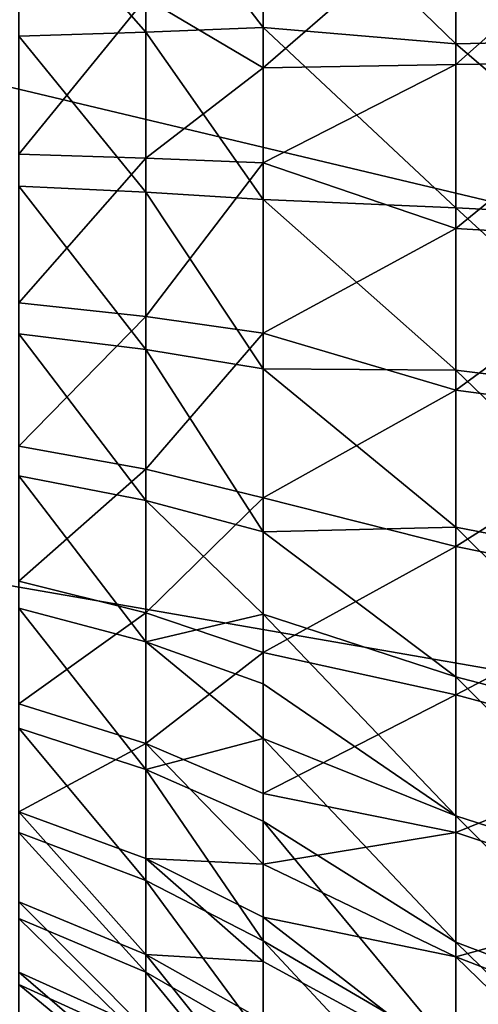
# Model space of a CAD drawing. Extents: x -118 to 117, y 0 to 85.
# Tile 44 of 99: x -26 to -17, y 29 to 48. Entities that reach past the tile are written whole.
import ezdxf

# ---------------------------------------------------------------- set-up
doc = ezdxf.new("R2010")
doc.units = 0
doc.header["$LTSCALE"] = 25.4
doc.layers.get('0').update_dxf_attribs({"color": 13, "linetype": 'CONTINUOUS'})

# ---------------------------------------------------------------- blocks, each defined once
blk = doc.blocks.new('INA-4907_STL')
at = {"color": 18}
mesh = blk.add_polyface(dxfattribs=at)
corners = [(100, 16.979, 92.39), (-100, 64.551, 87.39), (-100, 16.979, 92.39), (-97.853, 84.979, 85.243), (97.853, 84.979, 85.243), (100, 64.551, 87.39)]
mesh.append_faces([[corners[k] for k in face] for face in [(0, 1, 2), (4, 0, 5)]], dxfattribs={"vtx0": -1, "color": 18})
mesh.append_faces([[corners[k] for k in face] for face in [(1, 0, 3), (3, 0, 4)]], dxfattribs={"vtx0": -1, "vtx1": -1, "color": 18})
mesh = blk.add_polyface(dxfattribs=at)
corners = [(-97.853, 84.979, 19.537), (-100, 16.979, 12.39), (-100, 64.551, 17.39), (100, 16.979, 12.39), (97.853, 84.979, 19.537), (100, 64.551, 17.39)]
mesh.append_faces([[corners[k] for k in face] for face in [(0, 1, 2), (3, 4, 5)]], dxfattribs={"vtx0": -1, "color": 18})
mesh.append_faces([[corners[k] for k in face] for face in [(1, 0, 3)]], dxfattribs={"vtx0": -1, "vtx1": -1, "color": 18})
mesh.append_faces([[corners[k] for k in face] for face in [(3, 0, 4)]], dxfattribs={"vtx0": -1, "vtx2": -1, "color": 18})
at = {"color": 7}
mesh = blk.add_polyface(dxfattribs=at)
corners = [(-96.502, 83.479, 83.893), (-100, 15.479, 91.04), (-100, 50.201, 87.39), (100, 15.479, 91.04), (96.502, 83.479, 83.893), (100, 50.201, 87.39)]
mesh.append_faces([[corners[k] for k in face] for face in [(0, 1, 2), (3, 4, 5)]], dxfattribs={"vtx0": -1, "color": 7})
mesh.append_faces([[corners[k] for k in face] for face in [(1, 0, 3)]], dxfattribs={"vtx0": -1, "vtx1": -1, "color": 7})
mesh.append_faces([[corners[k] for k in face] for face in [(3, 0, 4)]], dxfattribs={"vtx0": -1, "vtx2": -1, "color": 7})
mesh = blk.add_polyface(dxfattribs=at)
corners = [(100, 15.479, 13.741), (-100, 50.201, 17.39), (-100, 15.479, 13.741), (-96.502, 83.479, 20.888), (96.502, 83.479, 20.888), (100, 50.201, 17.39)]
mesh.append_faces([[corners[k] for k in face] for face in [(0, 1, 2), (4, 0, 5)]], dxfattribs={"vtx0": -1, "color": 7})
mesh.append_faces([[corners[k] for k in face] for face in [(1, 0, 3), (3, 0, 4)]], dxfattribs={"vtx0": -1, "vtx1": -1, "color": 7})
mesh = blk.add_polyface(dxfattribs=at)
corners = [(-21.363, 48.154, 73.957), (-23.631, 51.111, 72.021), (-23.631, 48.06, 72.451), (-21.363, 51.438, 73.493)]
mesh.append_faces([[corners[k] for k in face] for face in [(0, 1, 2), (1, 0, 3)]], dxfattribs={"vtx0": -1, "color": 7})
mesh = blk.add_polyface(dxfattribs=at)
corners = [(-17.652, 50.983, 76.185), (-21.363, 51.438, 73.493), (-17.652, 47.837, 76.529)]
mesh.append_faces([[corners[k] for k in face] for face in [(0, 1, 2)]], dxfattribs={"color": 7})
mesh = blk.add_polyface(dxfattribs=at)
corners = [(-17.652, 47.837, 76.529), (-21.363, 51.438, 73.493), (-21.363, 48.154, 73.957)]
mesh.append_faces([[corners[k] for k in face] for face in [(0, 1, 2)]], dxfattribs={"color": 7})
mesh = blk.add_polyface(dxfattribs=at)
corners = [(-13.706, 47.927, 78.696), (-17.652, 50.983, 76.185), (-17.652, 47.837, 76.529), (-13.706, 51.362, 78.322)]
mesh.append_faces([[corners[k] for k in face] for face in [(0, 1, 2), (1, 0, 3)]], dxfattribs={"vtx0": -1, "color": 7})
mesh = blk.add_polyface(dxfattribs=at)
corners = [(-23.631, 48.06, 72.451), (-26.076, 50.85, 70.848), (-26.076, 47.986, 71.253), (-23.631, 51.111, 72.021)]
mesh.append_faces([[corners[k] for k in face] for face in [(0, 1, 2), (1, 0, 3)]], dxfattribs={"vtx0": -1, "color": 7})
mesh = blk.add_polyface(dxfattribs=at)
corners = [(-13.706, 50.936, 27.323), (-17.652, 47.441, 29.175), (-17.652, 50.593, 29.465), (-13.706, 47.496, 27.006)]
mesh.append_faces([[corners[k] for k in face] for face in [(0, 1, 2), (1, 0, 3)]], dxfattribs={"vtx0": -1, "color": 7})
mesh = blk.add_polyface(dxfattribs=at)
corners = [(-17.652, 47.441, 29.175), (-21.363, 47.377, 31.725), (-17.652, 50.593, 29.465)]
mesh.append_faces([[corners[k] for k in face] for face in [(0, 1, 2)]], dxfattribs={"color": 7})
mesh = blk.add_polyface(dxfattribs=at)
corners = [(-17.652, 50.593, 29.465), (-21.363, 47.377, 31.725), (-21.363, 48.858, 31.814)]
mesh.append_faces([[corners[k] for k in face] for face in [(0, 1, 2)]], dxfattribs={"color": 7})
mesh = blk.add_polyface(dxfattribs=at)
corners = [(-21.363, 47.377, 31.725), (-23.631, 48.715, 33.316), (-21.363, 48.858, 31.814)]
mesh.append_faces([[corners[k] for k in face] for face in [(0, 1, 2)]], dxfattribs={"color": 7})
mesh = blk.add_polyface(dxfattribs=at)
corners = [(-23.631, 48.715, 33.316), (-26.076, 45.709, 34.463), (-26.076, 48.6, 34.512), (-23.631, 45.635, 33.265)]
mesh.append_faces([[corners[k] for k in face] for face in [(0, 1, 2), (1, 0, 3)]], dxfattribs={"vtx0": -1, "color": 7})
mesh = blk.add_polyface(dxfattribs=at)
corners = [(-21.363, 47.377, 31.725), (-23.631, 45.635, 33.265), (-23.631, 48.715, 33.316)]
mesh.append_faces([[corners[k] for k in face] for face in [(0, 1, 2)]], dxfattribs={"color": 7})
mesh = blk.add_polyface(dxfattribs=at)
corners = [(-23.631, 44.98, 72.4), (-26.076, 47.986, 71.253), (-26.076, 45.095, 71.204), (-23.631, 48.06, 72.451)]
mesh.append_faces([[corners[k] for k in face] for face in [(0, 1, 2), (1, 0, 3)]], dxfattribs={"vtx0": -1, "color": 7})
mesh = blk.add_polyface(dxfattribs=at)
corners = [(-21.363, 44.837, 73.902), (-23.631, 48.06, 72.451), (-23.631, 44.98, 72.4), (-21.363, 48.154, 73.957)]
mesh.append_faces([[corners[k] for k in face] for face in [(0, 1, 2), (1, 0, 3)]], dxfattribs={"vtx0": -1, "color": 7})
mesh = blk.add_polyface(dxfattribs=at)
corners = [(-17.652, 47.837, 76.529), (-21.363, 48.154, 73.957), (-17.652, 44.673, 76.449)]
mesh.append_faces([[corners[k] for k in face] for face in [(0, 1, 2)]], dxfattribs={"color": 7})
mesh = blk.add_polyface(dxfattribs=at)
corners = [(-17.652, 44.673, 76.449), (-21.363, 48.154, 73.957), (-21.363, 44.837, 73.902)]
mesh.append_faces([[corners[k] for k in face] for face in [(0, 1, 2)]], dxfattribs={"color": 7})
mesh = blk.add_polyface(dxfattribs=at)
corners = [(-13.706, 44.474, 78.61), (-17.652, 47.837, 76.529), (-17.652, 44.673, 76.449), (-13.706, 47.927, 78.696)]
mesh.append_faces([[corners[k] for k in face] for face in [(0, 1, 2), (1, 0, 3)]], dxfattribs={"vtx0": -1, "color": 7})
mesh = blk.add_polyface(dxfattribs=at)
corners = [(-13.706, 47.496, 27.006), (-17.652, 44.279, 29.307), (-17.652, 47.441, 29.175), (-13.706, 44.044, 27.15)]
mesh.append_faces([[corners[k] for k in face] for face in [(0, 1, 2), (1, 0, 3)]], dxfattribs={"vtx0": -1, "color": 7})
mesh = blk.add_polyface(dxfattribs=at)
corners = [(-21.363, 45.541, 31.759), (-23.631, 45.635, 33.265), (-21.363, 47.377, 31.725)]
mesh.append_faces([[corners[k] for k in face] for face in [(0, 1, 2)]], dxfattribs={"color": 7})
mesh = blk.add_polyface(dxfattribs=at)
corners = [(-17.652, 44.279, 29.307), (-21.363, 45.541, 31.759), (-17.652, 47.441, 29.175)]
mesh.append_faces([[corners[k] for k in face] for face in [(0, 1, 2)]], dxfattribs={"color": 7})
mesh = blk.add_polyface(dxfattribs=at)
corners = [(-17.652, 47.441, 29.175), (-21.363, 45.541, 31.759), (-21.363, 47.377, 31.725)]
mesh.append_faces([[corners[k] for k in face] for face in [(0, 1, 2)]], dxfattribs={"color": 7})
mesh = blk.add_polyface(dxfattribs=at)
corners = [(-23.631, 45.635, 33.265), (-26.076, 42.845, 34.868), (-26.076, 45.709, 34.463), (-23.631, 42.584, 33.696)]
mesh.append_faces([[corners[k] for k in face] for face in [(0, 1, 2), (1, 0, 3)]], dxfattribs={"vtx0": -1, "color": 7})
mesh = blk.add_polyface(dxfattribs=at)
corners = [(-21.363, 45.541, 31.759), (-23.631, 42.584, 33.696), (-23.631, 45.635, 33.265), (-21.363, 42.257, 32.223)]
mesh.append_faces([[corners[k] for k in face] for face in [(0, 1, 2), (1, 0, 3)]], dxfattribs={"vtx0": -1, "color": 7})
mesh = blk.add_polyface(dxfattribs=at)
corners = [(-17.652, 44.279, 29.307), (-21.363, 42.257, 32.223), (-21.363, 45.541, 31.759)]
mesh.append_faces([[corners[k] for k in face] for face in [(0, 1, 2)]], dxfattribs={"color": 7})
mesh = blk.add_polyface(dxfattribs=at)
corners = [(-23.631, 41.946, 71.867), (-26.076, 45.095, 71.204), (-26.076, 42.246, 70.704), (-23.631, 44.98, 72.4)]
mesh.append_faces([[corners[k] for k in face] for face in [(0, 1, 2), (1, 0, 3)]], dxfattribs={"vtx0": -1, "color": 7})
mesh = blk.add_polyface(dxfattribs=at)
corners = [(-21.363, 41.57, 73.328), (-23.631, 44.98, 72.4), (-23.631, 41.946, 71.867), (-21.363, 44.837, 73.902)]
mesh.append_faces([[corners[k] for k in face] for face in [(0, 1, 2), (1, 0, 3)]], dxfattribs={"vtx0": -1, "color": 7})
mesh = blk.add_polyface(dxfattribs=at)
corners = [(-17.652, 44.673, 76.449), (-21.363, 44.837, 73.902), (-17.652, 41.548, 75.949)]
mesh.append_faces([[corners[k] for k in face] for face in [(0, 1, 2)]], dxfattribs={"color": 7})
mesh = blk.add_polyface(dxfattribs=at)
corners = [(-17.652, 41.548, 75.949), (-21.363, 44.837, 73.902), (-21.363, 41.57, 73.328)]
mesh.append_faces([[corners[k] for k in face] for face in [(0, 1, 2)]], dxfattribs={"color": 7})
mesh = blk.add_polyface(dxfattribs=at)
corners = [(-13.706, 41.063, 78.063), (-17.652, 44.673, 76.449), (-17.652, 41.548, 75.949), (-13.706, 44.474, 78.61)]
mesh.append_faces([[corners[k] for k in face] for face in [(0, 1, 2), (1, 0, 3)]], dxfattribs={"vtx0": -1, "color": 7})
mesh = blk.add_polyface(dxfattribs=at)
corners = [(-17.652, 41.163, 29.859), (-21.363, 42.257, 32.223), (-17.652, 44.279, 29.307)]
mesh.append_faces([[corners[k] for k in face] for face in [(0, 1, 2)]], dxfattribs={"color": 7})
mesh = blk.add_polyface(dxfattribs=at)
corners = [(-13.706, 44.044, 27.15), (-17.652, 41.163, 29.859), (-17.652, 44.279, 29.307), (-13.706, 40.643, 27.753)]
mesh.append_faces([[corners[k] for k in face] for face in [(0, 1, 2), (1, 0, 3)]], dxfattribs={"vtx0": -1, "color": 7})
mesh = blk.add_polyface(dxfattribs=at)
corners = [(-23.631, 42.584, 33.696), (-26.076, 40.08, 35.716), (-26.076, 42.845, 34.868), (-23.631, 39.639, 34.599)]
mesh.append_faces([[corners[k] for k in face] for face in [(0, 1, 2), (1, 0, 3)]], dxfattribs={"vtx0": -1, "color": 7})
mesh = blk.add_polyface(dxfattribs=at)
corners = [(-21.363, 42.257, 32.223), (-23.631, 39.639, 34.599), (-23.631, 42.584, 33.696), (-21.363, 39.085, 33.195)]
mesh.append_faces([[corners[k] for k in face] for face in [(0, 1, 2), (1, 0, 3)]], dxfattribs={"vtx0": -1, "color": 7})
mesh = blk.add_polyface(dxfattribs=at)
corners = [(-23.631, 39.033, 70.867), (-26.076, 42.246, 70.704), (-26.076, 39.511, 69.765), (-23.631, 41.946, 71.867)]
mesh.append_faces([[corners[k] for k in face] for face in [(0, 1, 2), (1, 0, 3)]], dxfattribs={"vtx0": -1, "color": 7})
mesh = blk.add_polyface(dxfattribs=at)
corners = [(-17.652, 41.163, 29.859), (-21.363, 39.085, 33.195), (-21.363, 42.257, 32.223)]
mesh.append_faces([[corners[k] for k in face] for face in [(0, 1, 2)]], dxfattribs={"color": 7})
mesh = blk.add_polyface(dxfattribs=at)
corners = [(-21.363, 38.432, 72.251), (-23.631, 41.946, 71.867), (-23.631, 39.033, 70.867), (-21.363, 41.57, 73.328)]
mesh.append_faces([[corners[k] for k in face] for face in [(0, 1, 2), (1, 0, 3)]], dxfattribs={"vtx0": -1, "color": 7})
mesh = blk.add_polyface(dxfattribs=at)
corners = [(-17.652, 41.548, 75.949), (-21.363, 41.57, 73.328), (-17.652, 38.518, 75.036)]
mesh.append_faces([[corners[k] for k in face] for face in [(0, 1, 2)]], dxfattribs={"color": 7})
mesh = blk.add_polyface(dxfattribs=at)
corners = [(-17.652, 38.518, 75.036), (-21.363, 41.57, 73.328), (-21.363, 38.432, 72.251)]
mesh.append_faces([[corners[k] for k in face] for face in [(0, 1, 2)]], dxfattribs={"color": 7})
mesh = blk.add_polyface(dxfattribs=at)
corners = [(-13.706, 37.755, 77.067), (-17.652, 41.548, 75.949), (-17.652, 38.518, 75.036), (-13.706, 41.063, 78.063)]
mesh.append_faces([[corners[k] for k in face] for face in [(0, 1, 2), (1, 0, 3)]], dxfattribs={"vtx0": -1, "color": 7})
mesh = blk.add_polyface(dxfattribs=at)
corners = [(-17.652, 38.148, 30.822), (-21.363, 39.085, 33.195), (-17.652, 41.163, 29.859)]
mesh.append_faces([[corners[k] for k in face] for face in [(0, 1, 2)]], dxfattribs={"color": 7})
mesh = blk.add_polyface(dxfattribs=at)
corners = [(-13.706, 40.643, 27.753), (-17.652, 38.148, 30.822), (-17.652, 41.163, 29.859), (-13.706, 37.352, 28.804)]
mesh.append_faces([[corners[k] for k in face] for face in [(0, 1, 2), (1, 0, 3)]], dxfattribs={"vtx0": -1, "color": 7})
mesh = blk.add_polyface(dxfattribs=at)
corners = [(-23.631, 39.639, 34.599), (-26.076, 37.482, 36.985), (-26.076, 40.08, 35.716), (-23.631, 36.872, 35.951)]
mesh.append_faces([[corners[k] for k in face] for face in [(0, 1, 2), (1, 0, 3)]], dxfattribs={"vtx0": -1, "color": 7})
mesh = blk.add_polyface(dxfattribs=at)
corners = [(-23.631, 36.312, 69.422), (-26.076, 39.511, 69.765), (-26.076, 36.957, 68.409), (-23.631, 39.033, 70.867)]
mesh.append_faces([[corners[k] for k in face] for face in [(0, 1, 2), (1, 0, 3)]], dxfattribs={"vtx0": -1, "color": 7})
mesh = blk.add_polyface(dxfattribs=at)
corners = [(-21.363, 39.085, 33.195), (-23.631, 36.872, 35.951), (-23.631, 39.639, 34.599), (-21.363, 36.105, 34.651)]
mesh.append_faces([[corners[k] for k in face] for face in [(0, 1, 2), (1, 0, 3)]], dxfattribs={"vtx0": -1, "color": 7})
mesh = blk.add_polyface(dxfattribs=at)
corners = [(-21.363, 36.843, 71.481), (-23.631, 39.033, 70.867), (-23.631, 36.312, 69.422)]
mesh.append_faces([[corners[k] for k in face] for face in [(0, 1, 2)]], dxfattribs={"color": 7})
mesh = blk.add_polyface(dxfattribs=at)
corners = [(-21.363, 38.432, 72.251), (-23.631, 39.033, 70.867), (-21.363, 36.843, 71.481)]
mesh.append_faces([[corners[k] for k in face] for face in [(0, 1, 2)]], dxfattribs={"color": 7})
mesh = blk.add_polyface(dxfattribs=at)
corners = [(-17.652, 38.148, 30.822), (-21.363, 36.105, 34.651), (-21.363, 39.085, 33.195)]
mesh.append_faces([[corners[k] for k in face] for face in [(0, 1, 2)]], dxfattribs={"color": 7})
mesh = blk.add_polyface(dxfattribs=at)
corners = [(-17.652, 38.518, 75.036), (-21.363, 38.432, 72.251), (-17.652, 35.636, 73.728)]
mesh.append_faces([[corners[k] for k in face] for face in [(0, 1, 2)]], dxfattribs={"color": 7})
mesh = blk.add_polyface(dxfattribs=at)
corners = [(-17.652, 35.636, 73.728), (-21.363, 38.432, 72.251), (-21.363, 36.843, 71.481)]
mesh.append_faces([[corners[k] for k in face] for face in [(0, 1, 2)]], dxfattribs={"color": 7})
mesh = blk.add_polyface(dxfattribs=at)
corners = [(-13.706, 34.609, 75.64), (-17.652, 38.518, 75.036), (-17.652, 35.636, 73.728), (-13.706, 37.755, 77.067)]
mesh.append_faces([[corners[k] for k in face] for face in [(0, 1, 2), (1, 0, 3)]], dxfattribs={"vtx0": -1, "color": 7})
mesh = blk.add_polyface(dxfattribs=at)
corners = [(-17.652, 35.289, 32.178), (-21.363, 36.105, 34.651), (-17.652, 38.148, 30.822)]
mesh.append_faces([[corners[k] for k in face] for face in [(0, 1, 2)]], dxfattribs={"color": 7})
mesh = blk.add_polyface(dxfattribs=at)
corners = [(-13.706, 37.352, 28.804), (-17.652, 35.289, 32.178), (-17.652, 38.148, 30.822), (-13.706, 34.23, 30.284)]
mesh.append_faces([[corners[k] for k in face] for face in [(0, 1, 2), (1, 0, 3)]], dxfattribs={"vtx0": -1, "color": 7})
mesh = blk.add_polyface(dxfattribs=at)
corners = [(-23.631, 36.872, 35.951), (-26.076, 35.114, 38.646), (-26.076, 37.482, 36.985), (-23.631, 34.35, 37.72)]
mesh.append_faces([[corners[k] for k in face] for face in [(0, 1, 2), (1, 0, 3)]], dxfattribs={"vtx0": -1, "color": 7})
mesh = blk.add_polyface(dxfattribs=at)
corners = [(-23.631, 33.851, 67.57), (-26.076, 36.957, 68.409), (-26.076, 34.646, 66.67), (-23.631, 36.312, 69.422)]
mesh.append_faces([[corners[k] for k in face] for face in [(0, 1, 2), (1, 0, 3)]], dxfattribs={"vtx0": -1, "color": 7})
mesh = blk.add_polyface(dxfattribs=at)
corners = [(-21.363, 36.105, 34.651), (-23.631, 34.35, 37.72), (-23.631, 36.872, 35.951), (-21.363, 33.389, 36.556)]
mesh.append_faces([[corners[k] for k in face] for face in [(0, 1, 2), (1, 0, 3)]], dxfattribs={"vtx0": -1, "color": 7})
mesh = blk.add_polyface(dxfattribs=at)
corners = [(-21.363, 36.843, 71.481), (-23.631, 36.312, 69.422), (-21.363, 35.502, 70.696)]
mesh.append_faces([[corners[k] for k in face] for face in [(0, 1, 2)]], dxfattribs={"color": 7})
mesh = blk.add_polyface(dxfattribs=at)
corners = [(-17.652, 35.636, 73.728), (-21.363, 36.843, 71.481), (-17.652, 32.954, 72.048)]
mesh.append_faces([[corners[k] for k in face] for face in [(0, 1, 2)]], dxfattribs={"color": 7})
mesh = blk.add_polyface(dxfattribs=at)
corners = [(-17.652, 32.954, 72.048), (-21.363, 36.843, 71.481), (-21.363, 35.502, 70.696)]
mesh.append_faces([[corners[k] for k in face] for face in [(0, 1, 2)]], dxfattribs={"color": 7})
mesh = blk.add_polyface(dxfattribs=at)
corners = [(-21.363, 35.502, 70.696), (-23.631, 36.312, 69.422), (-21.363, 34.45, 69.981)]
mesh.append_faces([[corners[k] for k in face] for face in [(0, 1, 2)]], dxfattribs={"color": 7})
mesh = blk.add_polyface(dxfattribs=at)
corners = [(-21.363, 34.45, 69.981), (-23.631, 36.312, 69.422), (-23.631, 33.851, 67.57)]
mesh.append_faces([[corners[k] for k in face] for face in [(0, 1, 2)]], dxfattribs={"color": 7})
mesh = blk.add_polyface(dxfattribs=at)
corners = [(-17.652, 35.289, 32.178), (-21.363, 33.389, 36.556), (-21.363, 36.105, 34.651)]
mesh.append_faces([[corners[k] for k in face] for face in [(0, 1, 2)]], dxfattribs={"color": 7})
mesh = blk.add_polyface(dxfattribs=at)
corners = [(-17.652, 32.954, 72.048), (-21.363, 35.502, 70.696), (-21.363, 34.45, 69.981)]
mesh.append_faces([[corners[k] for k in face] for face in [(0, 1, 2)]], dxfattribs={"color": 7})
mesh = blk.add_polyface(dxfattribs=at)
corners = [(-13.706, 31.682, 73.805), (-17.652, 35.636, 73.728), (-17.652, 32.954, 72.048), (-13.706, 34.609, 75.64)]
mesh.append_faces([[corners[k] for k in face] for face in [(0, 1, 2), (1, 0, 3)]], dxfattribs={"vtx0": -1, "color": 7})
mesh = blk.add_polyface(dxfattribs=at)
corners = [(-23.631, 34.35, 37.72), (-26.076, 33.035, 40.656), (-26.076, 35.114, 38.646), (-23.631, 32.135, 39.861)]
mesh.append_faces([[corners[k] for k in face] for face in [(0, 1, 2), (1, 0, 3)]], dxfattribs={"vtx0": -1, "color": 7})
mesh = blk.add_polyface(dxfattribs=at)
corners = [(-17.652, 32.636, 33.903), (-21.363, 33.389, 36.556), (-17.652, 35.289, 32.178)]
mesh.append_faces([[corners[k] for k in face] for face in [(0, 1, 2)]], dxfattribs={"color": 7})
mesh = blk.add_polyface(dxfattribs=at)
corners = [(-13.706, 34.23, 30.284), (-17.652, 32.636, 33.903), (-17.652, 35.289, 32.178), (-13.706, 31.334, 32.167)]
mesh.append_faces([[corners[k] for k in face] for face in [(0, 1, 2), (1, 0, 3)]], dxfattribs={"vtx0": -1, "color": 7})
mesh = blk.add_polyface(dxfattribs=at)
corners = [(-23.631, 31.709, 65.356), (-26.076, 34.646, 66.67), (-26.076, 32.635, 64.591), (-23.631, 33.851, 67.57)]
mesh.append_faces([[corners[k] for k in face] for face in [(0, 1, 2), (1, 0, 3)]], dxfattribs={"vtx0": -1, "color": 7})
mesh = blk.add_polyface(dxfattribs=at)
corners = [(-21.363, 34.45, 69.981), (-23.631, 33.851, 67.57), (-21.363, 32.852, 68.701)]
mesh.append_faces([[corners[k] for k in face] for face in [(0, 1, 2)]], dxfattribs={"color": 7})
mesh = blk.add_polyface(dxfattribs=at)
corners = [(-17.652, 32.954, 72.048), (-21.363, 34.45, 69.981), (-17.652, 30.52, 70.025)]
mesh.append_faces([[corners[k] for k in face] for face in [(0, 1, 2)]], dxfattribs={"color": 7})
mesh = blk.add_polyface(dxfattribs=at)
corners = [(-17.652, 30.52, 70.025), (-21.363, 34.45, 69.981), (-21.363, 32.852, 68.701)]
mesh.append_faces([[corners[k] for k in face] for face in [(0, 1, 2)]], dxfattribs={"color": 7})
mesh = blk.add_polyface(dxfattribs=at)
corners = [(-21.363, 32.025, 37.786), (-23.631, 34.35, 37.72), (-21.363, 33.389, 36.556)]
mesh.append_faces([[corners[k] for k in face] for face in [(0, 1, 2)]], dxfattribs={"color": 7})
mesh = blk.add_polyface(dxfattribs=at)
corners = [(-21.363, 32.025, 37.786), (-23.631, 32.135, 39.861), (-23.631, 34.35, 37.72)]
mesh.append_faces([[corners[k] for k in face] for face in [(0, 1, 2)]], dxfattribs={"color": 7})
mesh = blk.add_polyface(dxfattribs=at)
corners = [(-21.363, 30.546, 66.317), (-23.631, 33.851, 67.57), (-23.631, 31.709, 65.356), (-21.363, 32.852, 68.701)]
mesh.append_faces([[corners[k] for k in face] for face in [(0, 1, 2), (1, 0, 3)]], dxfattribs={"vtx0": -1, "color": 7})
mesh = blk.add_polyface(dxfattribs=at)
corners = [(-17.652, 32.636, 33.903), (-21.363, 32.025, 37.786), (-21.363, 33.389, 36.556)]
mesh.append_faces([[corners[k] for k in face] for face in [(0, 1, 2)]], dxfattribs={"color": 7})
mesh = blk.add_polyface(dxfattribs=at)
corners = [(-23.631, 30.283, 42.323), (-26.076, 33.035, 40.656), (-23.631, 32.135, 39.861), (-26.076, 31.297, 42.967)]
mesh.append_faces([[corners[k] for k in face] for face in [(0, 1, 2), (1, 0, 3)]], dxfattribs={"vtx0": -1, "color": 7})
mesh = blk.add_polyface(dxfattribs=at)
corners = [(-17.652, 30.52, 70.025), (-21.363, 32.852, 68.701), (-17.652, 28.378, 67.695)]
mesh.append_faces([[corners[k] for k in face] for face in [(0, 1, 2)]], dxfattribs={"color": 7})
mesh = blk.add_polyface(dxfattribs=at)
corners = [(-21.363, 32.852, 68.701), (-21.363, 30.546, 66.317), (-17.652, 28.378, 67.695)]
mesh.append_faces([[corners[k] for k in face] for face in [(0, 1, 2)]], dxfattribs={"color": 7})
mesh = blk.add_polyface(dxfattribs=at)
corners = [(-13.706, 29.025, 71.597), (-17.652, 32.954, 72.048), (-17.652, 30.52, 70.025), (-13.706, 31.682, 73.805)]
mesh.append_faces([[corners[k] for k in face] for face in [(0, 1, 2), (1, 0, 3)]], dxfattribs={"vtx0": -1, "color": 7})
mesh = blk.add_polyface(dxfattribs=at)
corners = [(-23.631, 29.94, 62.834), (-26.076, 32.635, 64.591), (-26.076, 30.975, 62.224), (-23.631, 31.709, 65.356)]
mesh.append_faces([[corners[k] for k in face] for face in [(0, 1, 2), (1, 0, 3)]], dxfattribs={"vtx0": -1, "color": 7})
mesh = blk.add_polyface(dxfattribs=at)
corners = [(-17.652, 30.236, 35.967), (-21.363, 32.025, 37.786), (-17.652, 32.636, 33.903)]
mesh.append_faces([[corners[k] for k in face] for face in [(0, 1, 2)]], dxfattribs={"color": 7})
mesh = blk.add_polyface(dxfattribs=at)
corners = [(-13.706, 31.334, 32.167), (-17.652, 30.236, 35.967), (-17.652, 32.636, 33.903), (-13.706, 28.715, 34.42)]
mesh.append_faces([[corners[k] for k in face] for face in [(0, 1, 2), (1, 0, 3)]], dxfattribs={"vtx0": -1, "color": 7})
mesh = blk.add_polyface(dxfattribs=at)
corners = [(-23.631, 32.135, 39.861), (-21.363, 32.025, 37.786), (-21.363, 31.005, 38.862)]
mesh.append_faces([[corners[k] for k in face] for face in [(0, 1, 2)]], dxfattribs={"color": 7})
mesh = blk.add_polyface(dxfattribs=at)
corners = [(-21.363, 30.148, 39.896), (-23.631, 32.135, 39.861), (-21.363, 31.005, 38.862)]
mesh.append_faces([[corners[k] for k in face] for face in [(0, 1, 2)]], dxfattribs={"color": 7})
mesh = blk.add_polyface(dxfattribs=at)
corners = [(-23.631, 30.283, 42.323), (-23.631, 32.135, 39.861), (-21.363, 30.148, 39.896)]
mesh.append_faces([[corners[k] for k in face] for face in [(0, 1, 2)]], dxfattribs={"color": 7})
mesh = blk.add_polyface(dxfattribs=at)
corners = [(-21.363, 31.005, 38.862), (-21.363, 32.025, 37.786), (-17.652, 30.236, 35.967)]
mesh.append_faces([[corners[k] for k in face] for face in [(0, 1, 2)]], dxfattribs={"color": 7})
mesh = blk.add_polyface(dxfattribs=at)
corners = [(-21.363, 28.641, 63.601), (-23.631, 31.709, 65.356), (-23.631, 29.94, 62.834), (-21.363, 30.546, 66.317)]
mesh.append_faces([[corners[k] for k in face] for face in [(0, 1, 2), (1, 0, 3)]], dxfattribs={"vtx0": -1, "color": 7})
mesh = blk.add_polyface(dxfattribs=at)
corners = [(-23.631, 28.839, 45.044), (-26.076, 31.297, 42.967), (-23.631, 30.283, 42.323), (-26.076, 29.941, 45.522)]
mesh.append_faces([[corners[k] for k in face] for face in [(0, 1, 2), (1, 0, 3)]], dxfattribs={"vtx0": -1, "color": 7})
mesh = blk.add_polyface(dxfattribs=at)
corners = [(-23.631, 28.588, 60.066), (-26.076, 30.975, 62.224), (-26.076, 29.705, 59.625), (-23.631, 29.94, 62.834)]
mesh.append_faces([[corners[k] for k in face] for face in [(0, 1, 2), (1, 0, 3)]], dxfattribs={"vtx0": -1, "color": 7})
mesh = blk.add_polyface(dxfattribs=at)
corners = [(-21.363, 30.148, 39.896), (-21.363, 31.005, 38.862), (-17.652, 28.133, 38.331)]
mesh.append_faces([[corners[k] for k in face] for face in [(0, 1, 2)]], dxfattribs={"color": 7})
mesh = blk.add_polyface(dxfattribs=at)
corners = [(-21.363, 31.005, 38.862), (-17.652, 30.236, 35.967), (-17.652, 28.133, 38.331)]
mesh.append_faces([[corners[k] for k in face] for face in [(0, 1, 2)]], dxfattribs={"color": 7})
mesh = blk.add_polyface(dxfattribs=at)
corners = [(-17.652, 28.378, 67.695), (-21.363, 30.546, 66.317), (-17.652, 26.565, 65.101)]
mesh.append_faces([[corners[k] for k in face] for face in [(0, 1, 2)]], dxfattribs={"color": 7})
mesh = blk.add_polyface(dxfattribs=at)
corners = [(-21.363, 30.546, 66.317), (-21.363, 28.641, 63.601), (-17.652, 26.565, 65.101)]
mesh.append_faces([[corners[k] for k in face] for face in [(0, 1, 2)]], dxfattribs={"color": 7})
mesh = blk.add_polyface(dxfattribs=at)
corners = [(-13.706, 26.687, 69.054), (-17.652, 30.52, 70.025), (-17.652, 28.378, 67.695), (-13.706, 29.025, 71.597)]
mesh.append_faces([[corners[k] for k in face] for face in [(0, 1, 2), (1, 0, 3)]], dxfattribs={"vtx0": -1, "color": 7})
mesh = blk.add_polyface(dxfattribs=at)
corners = [(-21.363, 27.455, 44.443), (-23.631, 30.283, 42.323), (-21.363, 29.01, 41.513), (-23.631, 28.839, 45.044)]
mesh.append_faces([[corners[k] for k in face] for face in [(0, 1, 2), (1, 0, 3)]], dxfattribs={"vtx0": -1, "color": 7})
mesh = blk.add_polyface(dxfattribs=at)
corners = [(-23.631, 30.283, 42.323), (-21.363, 30.148, 39.896), (-21.363, 29.01, 41.513)]
mesh.append_faces([[corners[k] for k in face] for face in [(0, 1, 2)]], dxfattribs={"color": 7})
mesh = blk.add_polyface(dxfattribs=at)
corners = [(-13.706, 26.419, 37.001), (-17.652, 30.236, 35.967), (-13.706, 28.715, 34.42), (-17.652, 28.133, 38.331)]
mesh.append_faces([[corners[k] for k in face] for face in [(0, 1, 2), (1, 0, 3)]], dxfattribs={"vtx0": -1, "color": 7})
mesh = blk.add_polyface(dxfattribs=at)
corners = [(-21.363, 29.01, 41.513), (-21.363, 30.148, 39.896), (-17.652, 28.133, 38.331)]
mesh.append_faces([[corners[k] for k in face] for face in [(0, 1, 2)]], dxfattribs={"color": 7})
mesh = blk.add_polyface(dxfattribs=at)
corners = [(-23.631, 27.838, 47.957), (-26.076, 29.941, 45.522), (-23.631, 28.839, 45.044), (-26.076, 29.001, 48.257)]
mesh.append_faces([[corners[k] for k in face] for face in [(0, 1, 2), (1, 0, 3)]], dxfattribs={"vtx0": -1, "color": 7})
mesh = blk.add_polyface(dxfattribs=at)
corners = [(-21.363, 27.185, 60.62), (-23.631, 29.94, 62.834), (-23.631, 28.588, 60.066), (-21.363, 28.641, 63.601)]
mesh.append_faces([[corners[k] for k in face] for face in [(0, 1, 2), (1, 0, 3)]], dxfattribs={"vtx0": -1, "color": 7})
mesh = blk.add_polyface(dxfattribs=at)
corners = [(-23.631, 27.685, 57.121), (-26.076, 29.705, 59.625), (-26.076, 28.857, 56.86), (-23.631, 28.588, 60.066)]
mesh.append_faces([[corners[k] for k in face] for face in [(0, 1, 2), (1, 0, 3)]], dxfattribs={"vtx0": -1, "color": 7})

msp = doc.modelspace()

# ---------------------------------------------------------------- block references
at = {"color": 0}
msp.add_blockref('INA-4907_STL', (0, 0), dxfattribs=at)

doc.saveas('drawing.dxf')
